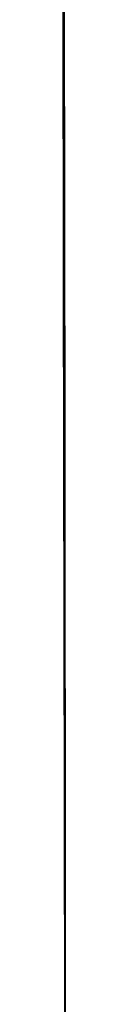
# Model space of a CAD drawing. Header units: metres. Extents: x 209747 to 209830, y 1182430 to 1182564.
# Tile 40 of 256: x 209752.176458 to 209752.177122, y 1182474.234243 to 1182474.426023. Entities that reach past the tile are written whole.
import ezdxf

# ---------------------------------------------------------------- set-up
doc = ezdxf.new("R2010")
doc.units = ezdxf.units.M
doc.header["$MEASUREMENT"] = 0
doc.linetypes.add('DGN Style 2', pattern=[15.036391, 9.021834, -6.014556])
doc.layers.get('0').update_dxf_attribs({"color": 254})

# ---------------------------------------------------------------- blocks, each defined once
blk = doc.blocks.new('*U2')
at = {"color": 3, "linetype": 'Continuous'}
for p, q in [((1.27914, -24.55886), (1.27928, -24.66059)), ((1.27928, -24.66059), (1.27941, -24.7623)), ((1.27941, -24.7623), (1.27952, -24.86401))]:
    blk.add_line(p, q, dxfattribs=at)
blk = doc.blocks.new('*U3')
at = {"color": 3, "linetype": 'Continuous'}
for p, q in [((1.27916, -24.57349), (1.2793, -24.67312)), ((1.2793, -24.67312), (1.27942, -24.77273)), ((1.27942, -24.77273), (1.27953, -24.8723))]:
    blk.add_line(p, q, dxfattribs=at)
blk = doc.blocks.new('*U4')
at = {"color": 3, "linetype": 'Continuous'}
for p, q in [((1.27912, -24.54806), (1.27927, -24.6484)), ((1.27927, -24.6484), (1.2794, -24.74873)), ((1.2794, -24.74873), (1.2795, -24.84901))]:
    blk.add_line(p, q, dxfattribs=at)
blk = doc.blocks.new('*U5')
at = {"color": 3, "linetype": 'Continuous'}
for p, q in [((1.2791, -24.53813), (1.27925, -24.63659)), ((1.27925, -24.63659), (1.27938, -24.73499)), ((1.27938, -24.73499), (1.27949, -24.83335))]:
    blk.add_line(p, q, dxfattribs=at)
blk = doc.blocks.new('*U6')
at = {"color": 3, "linetype": 'Continuous'}
for p, q in [((1.27921, -24.60687), (1.27935, -24.70581)), ((1.27935, -24.70581), (1.27946, -24.80476)), ((1.27946, -24.80476), (1.27955, -24.90367))]:
    blk.add_line(p, q, dxfattribs=at)
blk = doc.blocks.new('*U7')
at = {"color": 3, "linetype": 'Continuous'}
for p, q in [((1.27925, -24.6335), (1.27938, -24.7321)), ((1.27938, -24.7321), (1.27948, -24.83067))]:
    blk.add_line(p, q, dxfattribs=at)
blk = doc.blocks.new('*U8')
at = {"color": 3, "linetype": 'Continuous'}
for p, q in [((1.27922, -24.61712), (1.27936, -24.7159)), ((1.27936, -24.7159), (1.27947, -24.81465)), ((1.27947, -24.81465), (1.27956, -24.91336))]:
    blk.add_line(p, q, dxfattribs=at)
blk = doc.blocks.new('*U9')
at = {"color": 3, "linetype": 'Continuous'}
for p, q in [((1.2789, -24.5841), (1.27909, -24.68582)), ((1.27909, -24.68582), (1.27925, -24.78752)), ((1.27925, -24.78752), (1.27939, -24.88923))]:
    blk.add_line(p, q, dxfattribs=at)
blk = doc.blocks.new('ATTEMP')
at = {"color": 3, "linetype": 'Continuous'}
for name in ['*U9', '*U8', '*U7', '*U6', '*U3', '*U4', '*U5', '*U2']:
    blk.add_blockref(name, (-10.48, 0), dxfattribs=at)

msp = doc.modelspace()

# ---------------------------------------------------------------- block references
at = {"color": 1, "linetype": 'DGN Style 2'}
msp.add_blockref('ATTEMP', (209761.37756, 1182499.06107), dxfattribs=at)

doc.saveas('drawing.dxf')
